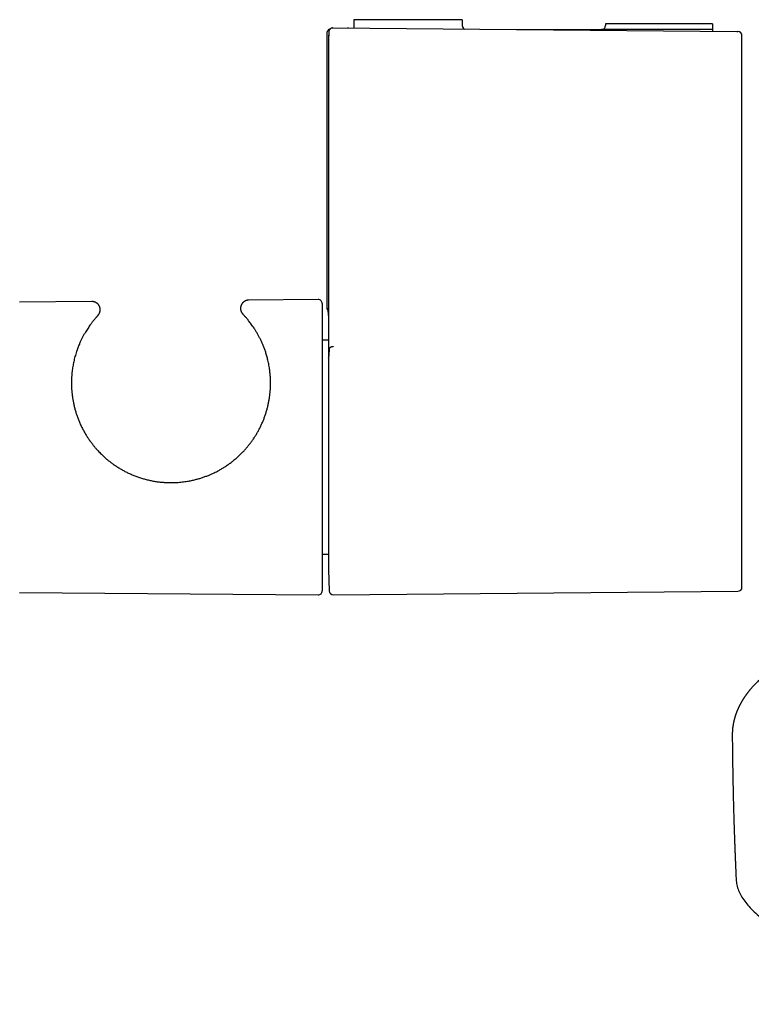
# Model space of a CAD drawing. Header units: millimetres. Extents: x 8 to 827, y 12 to 1643.
# Tile 9 of 134: x 312 to 401, y 691 to 811. Entities that reach past the tile are written whole.
import ezdxf

# ---------------------------------------------------------------- set-up
doc = ezdxf.new("R2010")
doc.units = ezdxf.units.MM

msp = doc.modelspace()

# ---------------------------------------------------------------- linework, layer by layer
at = {"color": 7, "linetype": 'Continuous', "lineweight": 30}
for p, q in [((350.08, 809.55), (350.12, 809.55)), ((350.12, 809.55), (399.22, 809.12)), ((365.81, 810.56), (352.64, 810.56)), ((352.64, 810.56), (352.64, 809.53)), ((365.81, 810.56), (365.81, 809.86)), ((396.26, 810.06), (383.26, 810.06)), ((383.26, 810.06), (383.26, 809.86)), ((396.26, 810.06), (396.26, 809.36)), ((349.34, 808.92), (349.34, 775.55)), ((349.58, 809.07), (349.55, 808.03)), ((351.95, 809.53), (351.82, 809.54)), ((372.46, 809.36), (382.76, 809.36)), ((396.26, 809.36), (382.76, 809.36)), ((396.26, 809.36), (396.26, 809.15)), ((399.22, 809.12), (399.35, 809.12)), ((399.85, 741.54), (399.85, 808.62)), ((349.55, 808.02), (349.55, 769.56)), ((320.76, 776.28), (311.97, 776.2)), ((348.28, 776.52), (339.83, 776.45)), ((348.79, 776.02), (348.79, 758.56)), ((349.54, 774.35), (349.54, 773.04)), ((349.55, 773.04), (349.54, 773.04)), ((349.54, 773.04), (349.54, 770.14)), ((349.54, 771.56), (348.79, 771.56)), ((349.54, 770.14), (349.55, 770.14)), ((349.54, 770.14), (349.54, 744.31)), ((349.55, 769.56), (349.55, 769.56)), ((349.55, 769.42), (349.55, 769.42)), ((349.55, 769.41), (349.55, 769.42)), ((349.55, 769.28), (349.55, 743.66)), ((349.55, 769.28), (349.55, 769.28)), ((348.79, 758.56), (348.79, 741.1)), ((348.79, 745.56), (349.54, 745.56)), ((349.54, 744.31), (349.55, 744.31)), ((349.55, 743.65), (349.62, 741.1)), ((399.85, 741.54), (399.85, 741.54)), ((311.97, 740.91), (348.28, 740.6)), ((350.13, 740.61), (399.35, 741.04)), ((399.35, 741.04), (399.35, 741.04)), ((398.67, 723.52), (398.67, 723.48))]:
    msp.add_line(p, q, dxfattribs=at)
at = {"color": 7, "linetype": 'Continuous', "lineweight": 30, "flags": 128}
msp.add_lwpolyline([(349.58, 809.05), (349.56, 808.35), (349.55, 808.01)], dxfattribs=at)
at = {"color": 7, "linetype": 'Continuous', "lineweight": 30}
for centre, radius, start, end in [((366.31, 809.86), 0.5, 180, 242.7212), ((382.76, 809.86), 0.5, 270, 0), ((399.35, 808.62), 0.5, 359.9953, 89.5), ((348.29, 776.02), 0.5, 360, 90.5), ((349.95, 743.66), 0.4, 180, 181.6366), ((399.35, 741.54), 0.5, 270.5033, 0.1742), ((348.29, 741.1), 0.5, 269.5, 0), ((350.12, 741.11), 0.5, 181.434, 270.4984)]:
    msp.add_arc(centre, radius, start, end, dxfattribs=at)
for points, knots in [([(350.08, 809.55), (350.05, 809.55), (350, 809.55), (349.92, 809.53), (349.85, 809.5), (349.78, 809.46), (349.72, 809.41), (349.67, 809.35), (349.63, 809.28), (349.6, 809.21), (349.58, 809.13), (349.58, 809.08), (349.58, 809.06), (349.58, 809.05)], [0, 0, 0, 0, 0.09531, 0.193472, 0.288761, 0.386664, 0.484995, 0.585818, 0.691243, 0.799336, 0.895512, 0.993525, 1, 1, 1, 1]), ([(349.77, 809.41), (349.76, 809.41), (349.74, 809.41), (349.72, 809.4), (349.7, 809.4), (349.67, 809.39), (349.65, 809.38), (349.63, 809.37), (349.6, 809.36), (349.58, 809.35), (349.56, 809.34), (349.54, 809.32), (349.53, 809.31), (349.51, 809.3), (349.5, 809.29), (349.49, 809.27), (349.47, 809.25), (349.44, 809.22), (349.42, 809.19), (349.39, 809.14), (349.37, 809.09), (349.35, 809.04), (349.34, 808.98), (349.34, 808.94), (349.34, 808.92)], [0, 0, 0, 0, 0.128952, 0.24647, 0.352568, 0.447265, 0.530587, 0.602575, 0.663293, 0.707263, 0.74282, 0.770216, 0.790025, 0.79754, 0.803933, 0.812408, 0.829337, 0.845475, 0.865753, 0.89169, 0.914828, 0.940851, 0.969399, 1, 1, 1, 1]), ([(351.96, 809.53), (351.96, 809.53), (351.95, 809.53), (351.94, 809.53), (351.94, 809.53)], [0, 0, 0, 0, 0.85844, 1, 1, 1, 1]), ([(349.55, 808.03), (349.55, 808.02), (349.55, 808.02), (349.55, 808.02), (349.55, 808.01)], [0, 0, 0, 0, 0.743364, 1, 1, 1, 1]), ([(321.5, 774.6), (321.5, 774.6), (321.51, 774.6), (321.51, 774.61), (321.51, 774.61), (321.51, 774.61), (321.52, 774.62), (321.53, 774.63), (321.53, 774.64), (321.55, 774.65), (321.57, 774.68), (321.6, 774.73), (321.64, 774.79), (321.67, 774.85), (321.7, 774.92), (321.73, 774.99), (321.74, 775.06), (321.76, 775.13), (321.77, 775.21), (321.77, 775.28), (321.77, 775.36), (321.76, 775.44), (321.74, 775.52), (321.72, 775.59), (321.69, 775.67), (321.66, 775.74), (321.62, 775.81), (321.57, 775.88), (321.52, 775.95), (321.46, 776.01), (321.39, 776.06), (321.32, 776.11), (321.25, 776.16), (321.18, 776.19), (321.11, 776.22), (321.03, 776.25), (320.96, 776.26), (320.88, 776.27), (320.82, 776.28), (320.77, 776.28), (320.76, 776.28)], [0, 0, 0, 0, 0.035952, 0.077908, 0.091454, 0.103296, 0.109834, 0.114719, 0.120565, 0.128567, 0.141024, 0.160395, 0.192525, 0.222097, 0.248092, 0.275063, 0.303278, 0.332258, 0.361747, 0.391584, 0.421665, 0.451922, 0.48231, 0.512796, 0.543358, 0.573977, 0.604642, 0.63865, 0.672201, 0.705223, 0.737757, 0.769832, 0.801467, 0.832675, 0.863462, 0.893829, 0.923769, 0.953272, 0.982321, 1, 1, 1, 1]), ([(339.83, 776.45), (339.81, 776.45), (339.76, 776.45), (339.69, 776.44), (339.61, 776.42), (339.53, 776.4), (339.46, 776.37), (339.38, 776.34), (339.31, 776.3), (339.24, 776.25), (339.17, 776.19), (339.11, 776.13), (339.06, 776.07), (339.01, 776), (338.96, 775.93), (338.93, 775.86), (338.9, 775.79), (338.87, 775.72), (338.86, 775.64), (338.84, 775.57), (338.84, 775.49), (338.84, 775.42), (338.84, 775.35), (338.85, 775.28), (338.87, 775.21), (338.88, 775.15), (338.9, 775.09), (338.93, 775.03), (338.95, 774.98), (338.98, 774.93), (339.01, 774.89), (339.04, 774.85), (339.06, 774.82), (339.08, 774.8), (339.09, 774.79), (339.1, 774.78), (339.1, 774.77), (339.1, 774.77), (339.11, 774.76), (339.11, 774.76), (339.11, 774.76), (339.11, 774.76), (339.11, 774.76), (339.12, 774.76)], [0, 0, 0, 0, 0.025086, 0.055391, 0.085802, 0.116292, 0.146844, 0.177444, 0.211512, 0.245122, 0.278195, 0.310772, 0.342885, 0.374556, 0.405799, 0.436621, 0.467024, 0.497002, 0.526547, 0.555643, 0.584267, 0.61239, 0.639973, 0.666967, 0.693311, 0.718927, 0.743713, 0.767543, 0.790252, 0.811623, 0.831366, 0.849055, 0.863881, 0.874383, 0.88098, 0.885784, 0.890019, 0.89471, 0.901662, 0.911944, 0.928838, 0.958878, 1, 1, 1, 1]), ([(349.34, 775.55), (349.34, 775.53), (349.34, 775.49), (349.35, 775.43), (349.37, 775.37), (349.39, 775.33), (349.41, 775.28), (349.44, 775.25), (349.46, 775.23), (349.46, 775.22)], [0, 0, 0, 0, 0.1800329, 0.3478288, 0.5007676, 0.6368393, 0.789643, 0.9092663, 1, 1, 1, 1]), ([(349.44, 775.42), (349.44, 775.42), (349.44, 775.42), (349.44, 775.41), (349.45, 775.41), (349.45, 775.39), (349.45, 775.37), (349.45, 775.33), (349.46, 775.28), (349.46, 775.22), (349.47, 775.16), (349.48, 775.09), (349.48, 775.01), (349.49, 774.93), (349.5, 774.84), (349.51, 774.73), (349.52, 774.63), (349.53, 774.53), (349.54, 774.42), (349.55, 774.35), (349.55, 774.31), (349.55, 774.3)], [0, 0, 0, 0, 0.000299, 0.018294, 0.035436, 0.05546, 0.091968, 0.136534, 0.187784, 0.245547, 0.309821, 0.376564, 0.44243, 0.507389, 0.592591, 0.676189, 0.758187, 0.83859, 0.9174, 0.993158, 1, 1, 1, 1]), ([(321.5, 774.6), (321.5, 774.6), (321.5, 774.6), (321.49, 774.59), (321.47, 774.57), (321.44, 774.54), (321.41, 774.5), (321.37, 774.46), (321.33, 774.41), (321.28, 774.35), (321.22, 774.28), (321.14, 774.2), (321.06, 774.1), (320.97, 773.99), (320.88, 773.88), (320.79, 773.76), (320.7, 773.65), (320.61, 773.52), (320.5, 773.37), (320.37, 773.17), (320.21, 772.93), (320.04, 772.67), (319.88, 772.4), (319.71, 772.1), (319.55, 771.78), (319.39, 771.45), (319.25, 771.14), (319.14, 770.87), (319.05, 770.65), (318.97, 770.42), (318.88, 770.17), (318.79, 769.89), (318.7, 769.58), (318.62, 769.27), (318.55, 768.96), (318.49, 768.67), (318.44, 768.38), (318.39, 768.09), (318.35, 767.78), (318.32, 767.45), (318.29, 767.1), (318.27, 766.74), (318.27, 766.37), (318.27, 766), (318.29, 765.62), (318.32, 765.23), (318.37, 764.83), (318.42, 764.43), (318.5, 764.02), (318.59, 763.6), (318.69, 763.18), (318.82, 762.76), (318.95, 762.34), (319.11, 761.92), (319.29, 761.49), (319.49, 761.06), (319.71, 760.63), (319.94, 760.23), (320.17, 759.85), (320.41, 759.48), (320.65, 759.15), (320.87, 758.87), (321.07, 758.61), (321.28, 758.37), (321.5, 758.13), (321.71, 757.91), (321.85, 757.77), (321.92, 757.7)], [0, 0, 0, 0, 0.011455, 0.02521, 0.038964, 0.052764, 0.066564, 0.079733, 0.092902, 0.106107, 0.119312, 0.135299, 0.151285, 0.167325, 0.183365, 0.196842, 0.210319, 0.223821, 0.237324, 0.259023, 0.280745, 0.302578, 0.324434, 0.346463, 0.368517, 0.390686, 0.412883, 0.425924, 0.438964, 0.452031, 0.465098, 0.480912, 0.496726, 0.512597, 0.528468, 0.541821, 0.555174, 0.56857, 0.581967, 0.597032, 0.612116, 0.627313, 0.64251, 0.657797, 0.673083, 0.688502, 0.703947, 0.7198, 0.735685, 0.751753, 0.767821, 0.784029, 0.800237, 0.816644, 0.833087, 0.850863, 0.868685, 0.884482, 0.900278, 0.916194, 0.932109, 0.943647, 0.955184, 0.966762, 0.97834, 0.989166, 1, 1, 1, 1]), ([(321.92, 757.7), (322.03, 757.6), (322.23, 757.4), (322.55, 757.12), (322.88, 756.85), (323.22, 756.59), (323.57, 756.35), (323.93, 756.11), (324.3, 755.89), (324.69, 755.67), (325.1, 755.46), (325.54, 755.26), (325.98, 755.08), (326.44, 754.91), (326.9, 754.76), (327.37, 754.63), (327.85, 754.52), (328.34, 754.42), (328.83, 754.35), (329.31, 754.3), (329.77, 754.27), (330.21, 754.25), (330.66, 754.25), (331.07, 754.27), (331.43, 754.3), (331.75, 754.33), (332.07, 754.37), (332.45, 754.43), (332.88, 754.51), (333.35, 754.62), (333.79, 754.74), (334.21, 754.87), (334.62, 755.02), (335, 755.16), (335.33, 755.31), (335.62, 755.44), (335.9, 755.58), (336.22, 755.75), (336.57, 755.95), (336.95, 756.19), (337.32, 756.44), (337.69, 756.7), (338.04, 756.98), (338.39, 757.28), (338.73, 757.58), (339.04, 757.89), (339.34, 758.21), (339.61, 758.52), (339.87, 758.84), (340.13, 759.17), (340.37, 759.51), (340.6, 759.86), (340.82, 760.21), (341.03, 760.58), (341.23, 760.96), (341.41, 761.35), (341.58, 761.75), (341.74, 762.15), (341.88, 762.56), (342.01, 762.97), (342.12, 763.38), (342.22, 763.8), (342.3, 764.21), (342.37, 764.61), (342.42, 765.01), (342.46, 765.41), (342.48, 765.81), (342.49, 766.21), (342.49, 766.6), (342.48, 766.95), (342.46, 767.26), (342.44, 767.53), (342.41, 767.8), (342.37, 768.09), (342.33, 768.38), (342.27, 768.69), (342.21, 768.99), (342.14, 769.27), (342.07, 769.53), (341.98, 769.85), (341.87, 770.22), (341.71, 770.65), (341.56, 771.04), (341.39, 771.42), (341.21, 771.79), (341.04, 772.13), (340.85, 772.45), (340.67, 772.76), (340.49, 773.04), (340.31, 773.3), (340.14, 773.53), (339.98, 773.75), (339.83, 773.95), (339.68, 774.13), (339.55, 774.28), (339.43, 774.42), (339.33, 774.53), (339.25, 774.62), (339.18, 774.68), (339.14, 774.73), (339.12, 774.75), (339.12, 774.75), (339.12, 774.75)], [0, 0, 0, 0, 0.009078, 0.018168, 0.027324, 0.03648, 0.045682, 0.054884, 0.064151, 0.07343, 0.083676, 0.093938, 0.10429, 0.114643, 0.125064, 0.135485, 0.146003, 0.156541, 0.167228, 0.177936, 0.187401, 0.196865, 0.206388, 0.21591, 0.222796, 0.229682, 0.23659, 0.243498, 0.254153, 0.264828, 0.274256, 0.283684, 0.293163, 0.302643, 0.309488, 0.316334, 0.323198, 0.330062, 0.339639, 0.349229, 0.358892, 0.368555, 0.378272, 0.38799, 0.397786, 0.407598, 0.416387, 0.425187, 0.434058, 0.442929, 0.451855, 0.46078, 0.469785, 0.478806, 0.488027, 0.497267, 0.50661, 0.515954, 0.525376, 0.534797, 0.54433, 0.553883, 0.563188, 0.572511, 0.581933, 0.591356, 0.600849, 0.610342, 0.619929, 0.629531, 0.63658, 0.64363, 0.650701, 0.657772, 0.666342, 0.674912, 0.683514, 0.692116, 0.69935, 0.706585, 0.721084, 0.734927, 0.748793, 0.762751, 0.77673, 0.790846, 0.804981, 0.819202, 0.833442, 0.847197, 0.86097, 0.874826, 0.888701, 0.902714, 0.91675, 0.930883, 0.945042, 0.958095, 0.971172, 0.984372, 0.997599, 1, 1, 1, 1]), ([(349.62, 770.45), (349.61, 770.28), (349.59, 769.95), (349.56, 769.59), (349.55, 769.42)], [0, 0, 0, 0, 0.499939, 1, 1, 1, 1]), ([(350.13, 770.79), (350.12, 770.79), (350.08, 770.79), (350.01, 770.78), (349.93, 770.76), (349.86, 770.74), (349.79, 770.7), (349.73, 770.66), (349.68, 770.61), (349.65, 770.56), (349.63, 770.5), (349.62, 770.47), (349.62, 770.45), (349.62, 770.45)], [0, 0, 0, 0, 0.041898, 0.150386, 0.258873, 0.367361, 0.475848, 0.584333, 0.692818, 0.801299, 0.909779, 0.997535, 1, 1, 1, 1]), ([(349.55, 769.56), (349.55, 769.55), (349.55, 769.51), (349.55, 769.46), (349.55, 769.43), (349.55, 769.41)], [0, 0, 0, 0, 0.345025, 0.691753, 1, 1, 1, 1]), ([(349.55, 769.41), (349.55, 769.41), (349.55, 769.38), (349.55, 769.34), (349.55, 769.3), (349.55, 769.28), (349.55, 769.28)], [0, 0, 0, 0, 0.149283, 0.482892, 0.817242, 1, 1, 1, 1]), ([(419.88, 739.48), (419.79, 739.45), (419.63, 739.39), (419.39, 739.31), (419.17, 739.23), (418.96, 739.16), (418.78, 739.09), (418.62, 739.03), (418.47, 738.98), (418.34, 738.93), (418.23, 738.89), (418.14, 738.86), (418.06, 738.83), (418, 738.81), (417.96, 738.79), (417.94, 738.78), (417.92, 738.78), (417.89, 738.77), (417.84, 738.75), (417.76, 738.72), (417.67, 738.69), (417.55, 738.64), (417.4, 738.58), (417.21, 738.51), (416.99, 738.43), (416.75, 738.34), (416.49, 738.24), (416.22, 738.13), (415.95, 738.03), (415.7, 737.93), (415.45, 737.83), (415.19, 737.72), (414.92, 737.61), (414.64, 737.5), (414.36, 737.38), (414.08, 737.26), (413.85, 737.17), (413.68, 737.09), (413.56, 737.04), (413.44, 736.99), (413.32, 736.94), (413.2, 736.89), (413.08, 736.84), (412.97, 736.79), (412.86, 736.74), (412.78, 736.7), (412.7, 736.67), (412.64, 736.64), (412.57, 736.61), (412.49, 736.58), (412.4, 736.54), (412.29, 736.49), (412.17, 736.43), (412.04, 736.38), (411.91, 736.31), (411.77, 736.25), (411.63, 736.19), (411.5, 736.13), (411.31, 736.04), (411.06, 735.93), (410.77, 735.79), (410.42, 735.62), (410.04, 735.44), (409.72, 735.28), (409.5, 735.17), (409.4, 735.12), (409.31, 735.07), (409.24, 735.04), (409.19, 735.01), (409.15, 734.99), (409.11, 734.97), (409.06, 734.95), (409.01, 734.92), (408.94, 734.88), (408.86, 734.84), (408.78, 734.8), (408.62, 734.72), (408.42, 734.61), (408.19, 734.49), (408.02, 734.4), (407.88, 734.33), (407.75, 734.25), (407.62, 734.19), (407.51, 734.12), (407.41, 734.07), (407.32, 734.02), (407.25, 733.98), (407.2, 733.95), (407.15, 733.92), (407.11, 733.9), (407.08, 733.89), (407.05, 733.87), (407.01, 733.85), (406.96, 733.82), (406.91, 733.79), (406.84, 733.75), (406.77, 733.71), (406.69, 733.66), (406.62, 733.62), (406.55, 733.58), (406.43, 733.51), (406.27, 733.41), (406.07, 733.29), (405.89, 733.18), (405.71, 733.07), (405.55, 732.97), (405.41, 732.88), (405.29, 732.81), (405.18, 732.74), (405.07, 732.67), (404.97, 732.6), (404.89, 732.55), (404.82, 732.5), (404.75, 732.46), (404.68, 732.41), (404.61, 732.36), (404.54, 732.31), (404.48, 732.27), (404.42, 732.23), (404.38, 732.2), (404.34, 732.18), (404.31, 732.15), (404.27, 732.13), (404.23, 732.09), (404.17, 732.05), (404.1, 732.01), (404.03, 731.96), (403.95, 731.9), (403.86, 731.83), (403.77, 731.77), (403.69, 731.71), (403.62, 731.66), (403.56, 731.61), (403.51, 731.57), (403.46, 731.53), (403.41, 731.49), (403.34, 731.44), (403.25, 731.37), (403.14, 731.29), (403.04, 731.2), (402.94, 731.12), (402.84, 731.04), (402.75, 730.97), (402.68, 730.91), (402.63, 730.86), (402.58, 730.82), (402.54, 730.79), (402.49, 730.74), (402.42, 730.69), (402.36, 730.63), (402.29, 730.57), (402.23, 730.51), (402.16, 730.45), (402.1, 730.4), (402.04, 730.34), (401.95, 730.25), (401.81, 730.12), (401.65, 729.96), (401.49, 729.79), (401.33, 729.63), (401.17, 729.46), (401.05, 729.33), (400.98, 729.24), (400.93, 729.18), (400.87, 729.11), (400.82, 729.05), (400.77, 728.98), (400.71, 728.92), (400.67, 728.86), (400.63, 728.82), (400.61, 728.79), (400.59, 728.76), (400.56, 728.73), (400.53, 728.69), (400.5, 728.65), (400.48, 728.61), (400.45, 728.58), (400.42, 728.54), (400.39, 728.5), (400.35, 728.44), (400.3, 728.38), (400.26, 728.32), (400.23, 728.27), (400.19, 728.22), (400.16, 728.17), (400.13, 728.12), (400.09, 728.06), (400.04, 727.99), (400, 727.93), (399.96, 727.87), (399.93, 727.81), (399.9, 727.76), (399.87, 727.72), (399.84, 727.67), (399.81, 727.62), (399.78, 727.55), (399.74, 727.49), (399.71, 727.44), (399.69, 727.39), (399.66, 727.35), (399.65, 727.32), (399.63, 727.29), (399.61, 727.24), (399.57, 727.18), (399.54, 727.11), (399.49, 727.02), (399.45, 726.94), (399.42, 726.87), (399.39, 726.8), (399.37, 726.75), (399.34, 726.69), (399.31, 726.63), (399.28, 726.56), (399.26, 726.49), (399.22, 726.41), (399.2, 726.34), (399.17, 726.27), (399.14, 726.2), (399.12, 726.14), (399.1, 726.07), (399.07, 726), (399.05, 725.92), (399.02, 725.84), (399, 725.76), (398.97, 725.67), (398.95, 725.6), (398.93, 725.52), (398.91, 725.45), (398.89, 725.38), (398.87, 725.31), (398.86, 725.24), (398.84, 725.17), (398.82, 725.09), (398.8, 724.98), (398.78, 724.86), (398.76, 724.73), (398.74, 724.6), (398.72, 724.48), (398.71, 724.37), (398.7, 724.29), (398.7, 724.23), (398.69, 724.17), (398.69, 724.11), (398.68, 724.06), (398.68, 724.04), (398.68, 724.02), (398.68, 724), (398.68, 723.97), (398.68, 723.94), (398.67, 723.89), (398.67, 723.83), (398.67, 723.76), (398.67, 723.68), (398.67, 723.58), (398.67, 723.52), (398.67, 723.48)], [0, 0, 0, 0, 0.006827, 0.013175, 0.019046, 0.024439, 0.029356, 0.033796, 0.03776, 0.041248, 0.04426, 0.046795, 0.048855, 0.050439, 0.051546, 0.052178, 0.05255, 0.053036, 0.054567, 0.056709, 0.059349, 0.062124, 0.066705, 0.071553, 0.077999, 0.084863, 0.092146, 0.099846, 0.107966, 0.114728, 0.121885, 0.129437, 0.137384, 0.145725, 0.153867, 0.162353, 0.171183, 0.174746, 0.178362, 0.182031, 0.185753, 0.189494, 0.192966, 0.196694, 0.199944, 0.202716, 0.20501, 0.206826, 0.208886, 0.211314, 0.214134, 0.217633, 0.221591, 0.225844, 0.230157, 0.234527, 0.238956, 0.243442, 0.247986, 0.257696, 0.267613, 0.277529, 0.292354, 0.307121, 0.31143, 0.315127, 0.318214, 0.32069, 0.322554, 0.32356, 0.324921, 0.326641, 0.328721, 0.33116, 0.333958, 0.337115, 0.340427, 0.350473, 0.359969, 0.365359, 0.370555, 0.375555, 0.380359, 0.384919, 0.388997, 0.392026, 0.394691, 0.396993, 0.398932, 0.400201, 0.401246, 0.402396, 0.404024, 0.405882, 0.408122, 0.410743, 0.413736, 0.416813, 0.419844, 0.422826, 0.425762, 0.434366, 0.442536, 0.450295, 0.457647, 0.464669, 0.47145, 0.475975, 0.48064, 0.48547, 0.490712, 0.493648, 0.496714, 0.49991, 0.503237, 0.506694, 0.509983, 0.512886, 0.515375, 0.517451, 0.519113, 0.520398, 0.522225, 0.524418, 0.526978, 0.530127, 0.533698, 0.537691, 0.542108, 0.546948, 0.550631, 0.554031, 0.556997, 0.559539, 0.562026, 0.564642, 0.567386, 0.572751, 0.578307, 0.583845, 0.589114, 0.594266, 0.599022, 0.603356, 0.605813, 0.608055, 0.610502, 0.61339, 0.616687, 0.620722, 0.624324, 0.627858, 0.631668, 0.635351, 0.638747, 0.6424, 0.652084, 0.663226, 0.671924, 0.682133, 0.6932, 0.702206, 0.706124, 0.709285, 0.712701, 0.716874, 0.720564, 0.724129, 0.728278, 0.730275, 0.731994, 0.733497, 0.735231, 0.737289, 0.739585, 0.741937, 0.743801, 0.74559, 0.747849, 0.751542, 0.755131, 0.758353, 0.761233, 0.763899, 0.766383, 0.769121, 0.772639, 0.77636, 0.779966, 0.783425, 0.786528, 0.788827, 0.791188, 0.793749, 0.796574, 0.799854, 0.803592, 0.806387, 0.808771, 0.810744, 0.812489, 0.814231, 0.815973, 0.819499, 0.823584, 0.828039, 0.832745, 0.836256, 0.839356, 0.842248, 0.845145, 0.848253, 0.851574, 0.855195, 0.859173, 0.863085, 0.866506, 0.869595, 0.873003, 0.876354, 0.879739, 0.883437, 0.88749, 0.89167, 0.895911, 0.899787, 0.903327, 0.906784, 0.910146, 0.913502, 0.916787, 0.920073, 0.924008, 0.928522, 0.935219, 0.941636, 0.947722, 0.95337, 0.959072, 0.962006, 0.96502, 0.968114, 0.970952, 0.973275, 0.97409, 0.974825, 0.975768, 0.977061, 0.978704, 0.980697, 0.98355, 0.986907, 0.990768, 0.995132, 1, 1, 1, 1]), ([(398.67, 723.48), (398.67, 723.38), (398.67, 723.15), (398.67, 722.8), (398.68, 722.45), (398.68, 722.13), (398.68, 721.82), (398.69, 721.52), (398.69, 721.24), (398.69, 720.98), (398.7, 720.72), (398.7, 720.45), (398.7, 720.16), (398.71, 719.84), (398.72, 719.49), (398.72, 719.17), (398.73, 718.91), (398.73, 718.69), (398.73, 718.47), (398.74, 718.24), (398.74, 718.02), (398.75, 717.79), (398.75, 717.58), (398.76, 717.37), (398.76, 717.2), (398.76, 717.06), (398.76, 716.95), (398.77, 716.88), (398.77, 716.82), (398.77, 716.75), (398.77, 716.67), (398.77, 716.57), (398.78, 716.45), (398.78, 716.31), (398.78, 716.14), (398.79, 715.97), (398.79, 715.72), (398.8, 715.43), (398.81, 715.06), (398.82, 714.68), (398.83, 714.3), (398.84, 713.94), (398.85, 713.6), (398.86, 713.27), (398.87, 712.92), (398.88, 712.55), (398.9, 712.16), (398.91, 711.75), (398.92, 711.34), (398.94, 710.91), (398.95, 710.46), (398.97, 710.06), (398.98, 709.72), (398.99, 709.45), (399, 709.2), (399.01, 708.98), (399.02, 708.79), (399.02, 708.62), (399.03, 708.47), (399.03, 708.35), (399.04, 708.25), (399.04, 708.17), (399.04, 708.12), (399.04, 708.08), (399.05, 708.04), (399.05, 707.98), (399.05, 707.89), (399.06, 707.79), (399.06, 707.66), (399.07, 707.51), (399.08, 707.33), (399.09, 707.12), (399.1, 706.88), (399.11, 706.62), (399.12, 706.33), (399.13, 706.13), (399.13, 706.03)], [0, 0, 0, 0, 0.017779, 0.039964, 0.059334, 0.077885, 0.095615, 0.112526, 0.128617, 0.143888, 0.15834, 0.1725, 0.189671, 0.208314, 0.228429, 0.250016, 0.261911, 0.27421, 0.286913, 0.30002, 0.313356, 0.325722, 0.338986, 0.35053, 0.360354, 0.368458, 0.374843, 0.378652, 0.381572, 0.385176, 0.389848, 0.395587, 0.402619, 0.410785, 0.420085, 0.430495, 0.441164, 0.461661, 0.481545, 0.50442, 0.526427, 0.547567, 0.565806, 0.584767, 0.604864, 0.626096, 0.648464, 0.671968, 0.695463, 0.719992, 0.745556, 0.772155, 0.788959, 0.804458, 0.818572, 0.831302, 0.842647, 0.852114, 0.86034, 0.867324, 0.873066, 0.877567, 0.880826, 0.88219, 0.884365, 0.888047, 0.892896, 0.898914, 0.906099, 0.914453, 0.925106, 0.9372, 0.950737, 0.965716, 0.982137, 1, 1, 1, 1]), ([(399.14, 706.03), (399.14, 706.02), (399.13, 705.78), (399.22, 705.32), (399.41, 704.66), (399.73, 703.99), (400.16, 703.34), (400.69, 702.69), (401.33, 702.04), (402.08, 701.4), (402.94, 700.77), (403.9, 700.16), (404.96, 699.55), (406.12, 698.96), (407.38, 698.38), (408.74, 697.81), (410.19, 697.26), (411.73, 696.72), (413.35, 696.21), (415.06, 695.71), (416.86, 695.23), (418.73, 694.78), (420.68, 694.34), (422.7, 693.93), (424.78, 693.54), (426.93, 693.17), (429.13, 692.83), (431.4, 692.51), (433.71, 692.22), (436.07, 691.95), (438.47, 691.71), (440.91, 691.5), (443.38, 691.32), (445.88, 691.16), (448.41, 691.03), (450.95, 690.93), (453.51, 690.86), (456.08, 690.81), (457.8, 690.81), (458.65, 690.8)], [0, 0, 0, 0, 0.0019, 0.029627, 0.057352, 0.085077, 0.112802, 0.140528, 0.168253, 0.195977, 0.223702, 0.251428, 0.279153, 0.306878, 0.334602, 0.362327, 0.390052, 0.417777, 0.445501, 0.473225, 0.50095, 0.528675, 0.556399, 0.584124, 0.61185, 0.639577, 0.667303, 0.695029, 0.722756, 0.750484, 0.77821, 0.805934, 0.833656, 0.861379, 0.889101, 0.916824, 0.944547, 0.972272, 1, 1, 1, 1])]:
    msp.add_open_spline(points, degree=3, knots=knots, dxfattribs=at)

doc.saveas('drawing.dxf')
